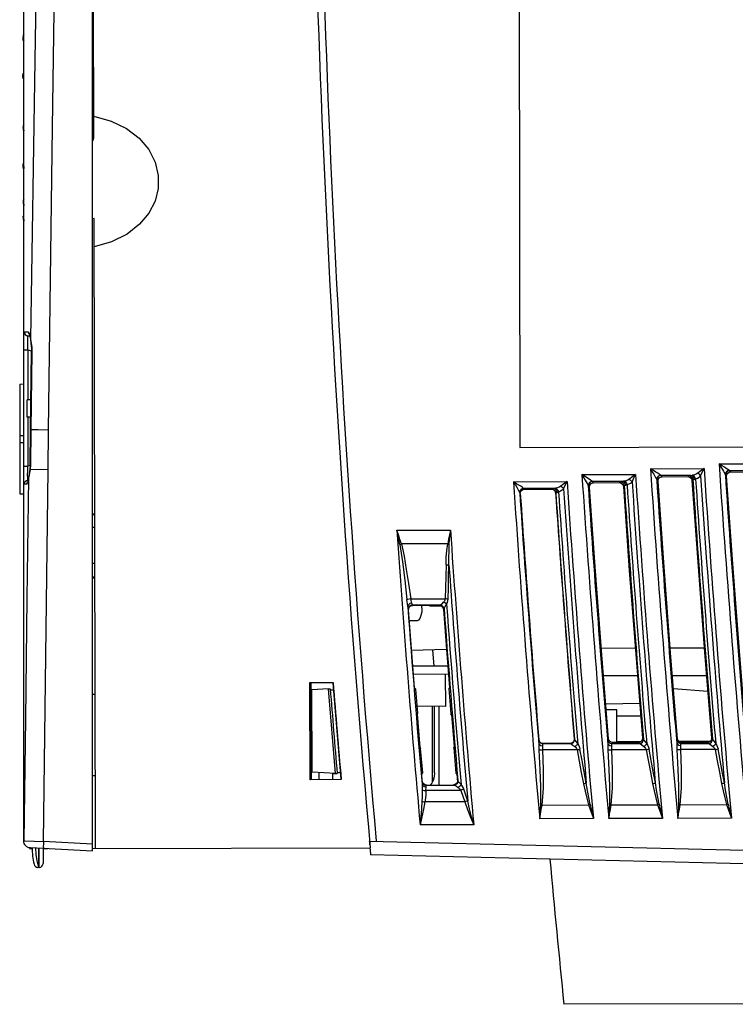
# Model space of a CAD drawing. Extents: x 0 to 420, y 0 to 297.
# Tile 21 of 27: x 253 to 279, y 125 to 161. Entities that reach past the tile are written whole.
import ezdxf

# ---------------------------------------------------------------- set-up
doc = ezdxf.new("R2010")
doc.units = 0
doc.header["$LTSCALE"] = 23.1
doc.layers.get('0').update_dxf_attribs({"linetype": 'CONTINUOUS'})

msp = doc.modelspace()

# ---------------------------------------------------------------- linework, layer by layer
at = {"color": 7, "linetype": 'CONTINUOUS'}
for p, q in [((255.393, 130.471), (255.393, 179.073)), ((255.44, 156.454), (255.396, 178.542)), ((270.864, 174.641), (270.923, 145.141)), ((252.893, 130.839), (252.893, 172.559)), ((252.86, 160.022), (252.859, 159.992)), ((252.866, 160.035), (252.865, 160.019)), ((252.865, 160.019), (252.866, 160.027)), ((252.868, 160.064), (252.866, 160.035)), ((252.867, 160.019), (252.866, 160.028)), ((252.871, 160.089), (252.868, 160.064)), ((252.878, 160.114), (252.871, 160.089)), ((252.893, 160.15), (252.873, 160.132)), ((252.868, 159.987), (252.859, 159.992)), ((252.862, 159.953), (252.863, 159.952)), ((252.863, 159.951), (252.893, 159.92)), ((252.865, 160.019), (252.865, 160.019)), ((253.287, 159.203), (253.135, 149.077)), ((252.893, 158.756), (252.873, 158.736)), ((252.893, 158.668), (252.882, 158.666)), ((252.869, 158.556), (252.893, 158.532)), ((252.893, 156.874), (252.872, 156.853)), ((252.872, 156.784), (252.865, 156.783)), ((252.865, 156.783), (252.866, 156.751)), ((252.866, 156.751), (252.868, 156.721)), ((252.872, 156.771), (252.872, 156.756)), ((252.872, 156.771), (252.872, 156.771)), ((252.872, 156.771), (252.873, 156.768)), ((252.872, 156.756), (252.875, 156.727)), ((252.873, 156.774), (252.873, 156.768)), ((252.877, 156.673), (252.893, 156.657)), ((252.893, 155.48), (252.872, 155.457)), ((252.883, 155.277), (252.893, 155.268)), ((252.893, 155.316), (252.889, 155.318)), ((252.888, 154.13), (252.871, 154.113)), ((252.893, 154.149), (252.872, 154.126)), ((252.873, 154.063), (252.876, 154.031)), ((252.877, 154.071), (252.877, 154.07)), ((252.877, 154.07), (252.878, 154.057)), ((252.878, 154.06), (252.878, 154.057)), ((252.884, 153.999), (252.887, 153.981)), ((252.893, 153.978), (252.885, 154.006)), ((252.887, 153.981), (252.893, 153.964)), ((252.889, 153.944), (252.893, 153.941)), ((252.893, 153.572), (252.872, 153.549)), ((252.872, 153.547), (252.872, 153.549)), ((252.893, 153.368), (252.892, 153.366)), ((255.446, 153.47), (255.393, 153.45)), ((255.493, 130.56), (255.446, 153.47)), ((253.056, 149.338), (253.07, 149.272)), ((253.115, 149.176), (253.044, 149.193)), ((253.07, 149.272), (253.113, 149.218)), ((253.112, 149.217), (253.135, 149.077)), ((253.113, 149.188), (253.124, 149.129)), ((253.124, 149.129), (253.134, 149.057)), ((253.135, 149.077), (253.134, 149.058)), ((253.134, 149.058), (253.134, 149.057)), ((253.134, 149.058), (253.15, 148.936)), ((253.135, 149.077), (253.159, 148.937)), ((253.15, 148.936), (253.171, 148.726)), ((252.893, 148.691), (253.04, 148.691)), ((253.04, 148.691), (253.04, 146.872)), ((253.04, 148.691), (253.172, 148.652)), ((253.137, 145.782), (253.173, 148.626)), ((253.186, 148.626), (253.151, 145.782)), ((253.171, 148.726), (253.173, 148.626)), ((253.186, 148.626), (253.173, 148.626)), ((252.743, 147.445), (252.893, 147.448)), ((252.743, 147.445), (252.743, 143.45)), ((253.151, 146.875), (253.01, 146.872)), ((253.011, 146.237), (253.01, 146.872)), ((253.143, 146.235), (253.011, 146.237)), ((253.04, 146.237), (253.04, 144.455)), ((253.121, 144.505), (253.137, 145.782)), ((253.151, 145.782), (253.135, 144.505)), ((253.414, 145.778), (253.137, 145.782)), ((253.792, 145.773), (253.414, 145.778)), ((253.774, 144.329), (253.792, 145.773)), ((252.743, 145.57), (252.893, 145.573)), ((252.743, 145.325), (252.893, 145.323)), ((270.923, 145.141), (284.423, 145.168)), ((252.893, 144.455), (253.04, 144.455)), ((253.121, 144.478), (253.04, 144.455)), ((253.102, 144.274), (253.075, 144.106)), ((253.112, 144.352), (253.102, 144.274)), ((253.123, 144.338), (253.105, 144.223)), ((253.113, 144.365), (253.112, 144.352)), ((253.123, 144.338), (253.112, 144.352)), ((253.121, 144.485), (253.113, 144.365)), ((253.121, 144.505), (253.121, 144.485)), ((253.135, 144.505), (253.121, 144.505)), ((253.129, 144.394), (253.123, 144.338)), ((253.774, 144.329), (253.123, 144.338)), ((253.134, 144.449), (253.129, 144.394)), ((253.135, 144.505), (253.134, 144.449)), ((253.606, 130.814), (253.774, 144.329)), ((275.669, 144.368), (277.616, 144.372)), ((278.163, 144.544), (280.11, 144.548)), ((279.626, 144.297), (278.542, 144.295)), ((278.586, 144.254), (278.542, 144.295)), ((252.986, 143.937), (253.04, 143.953)), ((253.033, 144.033), (253.032, 144.141)), ((253.04, 143.953), (253.053, 143.955)), ((253.052, 143.952), (253.04, 143.953)), ((253.065, 144.02), (253.047, 143.905)), ((253.065, 144.037), (253.058, 143.988)), ((253.083, 144.116), (253.065, 144.02)), ((253.075, 144.106), (253.065, 144.036)), ((253.065, 144.036), (253.065, 144.037)), ((253.065, 144.02), (253.065, 144.036)), ((253.105, 144.223), (253.083, 144.116)), ((273.178, 144.151), (275.125, 144.155)), ((275.899, 143.96), (275.944, 143.917)), ((277.132, 144.122), (276.048, 144.119)), ((276.093, 144.077), (276.048, 144.119)), ((276.093, 144.077), (277.028, 144.08)), ((277.057, 144.111), (277.028, 144.08)), ((277.028, 144.08), (277.1, 144.061)), ((277.129, 144.093), (277.057, 144.111)), ((277.192, 144.103), (277.132, 144.122)), ((277.178, 143.94), (277.207, 143.971)), ((277.386, 144.205), (277.331, 144.172)), ((278.393, 144.135), (278.437, 144.094)), ((278.586, 144.254), (279.523, 144.256)), ((253.008, 143.806), (252.905, 143.803)), ((253.042, 143.905), (253.039, 143.893)), ((270.69, 143.893), (272.637, 143.896)), ((272.153, 143.646), (271.069, 143.644)), ((271.087, 143.627), (271.069, 143.644)), ((271.087, 143.627), (272.072, 143.629)), ((272.078, 143.635), (272.072, 143.629)), ((273.408, 143.742), (273.454, 143.699)), ((274.641, 143.904), (273.557, 143.902)), ((273.603, 143.859), (273.557, 143.902)), ((273.603, 143.859), (274.536, 143.862)), ((274.566, 143.894), (274.536, 143.862)), ((274.686, 143.722), (274.716, 143.754)), ((252.743, 143.45), (252.893, 143.448)), ((270.938, 143.467), (270.919, 143.484)), ((272.227, 143.495), (272.222, 143.489)), ((255.393, 142.733), (255.468, 142.729)), ((255.468, 142.686), (255.393, 142.687)), ((255.469, 142.224), (255.393, 142.228)), ((266.449, 142.131), (268.397, 142.135)), ((268.301, 141.637), (266.616, 141.634)), ((255.472, 140.921), (255.393, 140.917)), ((255.393, 140.431), (255.473, 140.433)), ((255.471, 140.39), (255.393, 140.386)), ((266.957, 139.631), (268.205, 139.633)), ((266.97, 139.577), (266.957, 139.631)), ((266.856, 139.305), (266.847, 139.368)), ((266.876, 139.305), (266.868, 139.245)), ((266.915, 139.352), (266.964, 139.387)), ((267.018, 139.406), (266.958, 139.393)), ((266.964, 139.387), (267.025, 139.399)), ((266.996, 139.483), (266.97, 139.577)), ((267.004, 139.443), (266.996, 139.483)), ((268.018, 139.408), (267.018, 139.406)), ((267.025, 139.4), (267.018, 139.406)), ((267.025, 139.399), (267.633, 139.4)), ((267.361, 139.303), (267.361, 139.4)), ((267.634, 139.386), (267.633, 139.4)), ((267.634, 139.386), (267.998, 139.387)), ((268.018, 139.408), (267.998, 139.387)), ((268.147, 139.248), (268.166, 139.269)), ((266.875, 139.239), (266.868, 139.245)), ((268.147, 139.248), (268.258, 137.788)), ((267.189, 138.833), (266.906, 138.833)), ((273.879, 137.847), (275.114, 137.849)), ((276.385, 137.852), (277.622, 137.854)), ((268.258, 137.788), (266.988, 137.763)), ((267.802, 137.184), (267.756, 137.778)), ((268.258, 137.788), (268.305, 137.185)), ((268.305, 137.185), (267.033, 137.183)), ((268.305, 137.185), (268.367, 136.405)), ((268.329, 136.882), (267.055, 136.901)), ((268.226, 135.723), (268.224, 136.883)), ((273.959, 136.847), (275.194, 136.849)), ((276.466, 136.852), (277.703, 136.854)), ((263.29, 136.59), (264.136, 136.592)), ((263.297, 133.06), (263.29, 136.59)), ((264.125, 136.579), (263.302, 136.577)), ((263.309, 133.073), (263.302, 136.577)), ((263.33, 136.577), (263.337, 133.073)), ((267.094, 136.398), (267.14, 136.348)), ((268.342, 136.371), (268.367, 136.405)), ((255.393, 136.173), (255.481, 136.169)), ((263.965, 136.367), (263.366, 136.322)), ((263.372, 133.34), (263.366, 136.322)), ((263.965, 136.367), (264.029, 136.368)), ((264.218, 133.284), (263.965, 136.367)), ((264.032, 136.328), (264.145, 136.33)), ((267.211, 135.469), (267.14, 136.348)), ((268.342, 136.371), (268.416, 135.45)), ((277.751, 136.263), (276.505, 136.369)), ((263.332, 135.768), (263.367, 135.768)), ((268.226, 135.723), (267.189, 135.739)), ((267.748, 132.979), (267.742, 135.73)), ((267.821, 133.304), (267.816, 135.729)), ((267.994, 132.868), (267.988, 135.726)), ((275.276, 135.835), (274.043, 135.811)), ((263.368, 135.455), (263.333, 135.455)), ((267.196, 135.441), (267.211, 135.469)), ((267.296, 134.227), (267.196, 135.441)), ((268.436, 135.422), (268.416, 135.45)), ((268.436, 135.422), (268.533, 134.251)), ((274.442, 135.598), (274.061, 135.597)), ((274.445, 134.407), (274.442, 135.598)), ((275.314, 135.375), (274.443, 135.373)), ((263.369, 134.705), (263.334, 134.705)), ((263.335, 134.393), (263.37, 134.393)), ((268.518, 134.223), (268.533, 134.251)), ((271.614, 134.513), (271.607, 134.506)), ((271.638, 134.443), (271.614, 134.513)), ((271.686, 134.387), (271.757, 134.369)), ((271.763, 134.376), (271.757, 134.369)), ((271.757, 134.369), (272.758, 134.371)), ((272.75, 134.378), (271.763, 134.376)), ((272.75, 134.378), (272.758, 134.371)), ((272.899, 134.54), (272.906, 134.534)), ((274.146, 134.544), (274.116, 134.511)), ((274.17, 134.474), (274.146, 134.544)), ((274.194, 134.392), (274.265, 134.374)), ((274.265, 134.374), (274.296, 134.407)), ((274.265, 134.374), (275.266, 134.376)), ((275.23, 134.408), (274.296, 134.407)), ((274.445, 134.448), (275.33, 134.449)), ((275.23, 134.408), (275.266, 134.376)), ((275.414, 134.539), (275.379, 134.571)), ((276.654, 134.548), (276.624, 134.516)), ((276.678, 134.479), (276.654, 134.548)), ((276.703, 134.397), (276.774, 134.379)), ((277.841, 134.454), (276.707, 134.452)), ((276.774, 134.379), (276.803, 134.411)), ((276.774, 134.379), (277.775, 134.381)), ((277.74, 134.413), (276.803, 134.411)), ((277.74, 134.413), (277.775, 134.381)), ((277.923, 134.544), (277.889, 134.575)), ((263.335, 134.198), (263.37, 134.198)), ((264.315, 134.243), (264.414, 133.075)), ((267.296, 134.227), (267.316, 134.199)), ((267.391, 133.312), (267.316, 134.199)), ((268.518, 134.223), (268.597, 133.293)), ((273.002, 134.146), (271.753, 134.144)), ((273.002, 134.146), (273.155, 133.323)), ((275.51, 134.151), (274.261, 134.149)), ((275.51, 134.151), (275.664, 133.328)), ((278.019, 134.156), (276.77, 134.154)), ((255.487, 133.201), (255.393, 133.195)), ((264.218, 133.284), (263.372, 133.34)), ((263.627, 133.074), (263.627, 133.323)), ((264.127, 133.075), (264.127, 133.29)), ((264.127, 133.286), (264.283, 133.283)), ((264.279, 133.321), (264.393, 133.319)), ((267.353, 133.264), (267.391, 133.312)), ((267.376, 133.004), (267.353, 133.264)), ((268.627, 133.261), (268.597, 133.293)), ((268.627, 133.261), (268.652, 132.969)), ((273.155, 133.323), (273.231, 132.913)), ((275.664, 133.328), (275.741, 132.918)), ((263.309, 133.073), (263.297, 133.06)), ((264.428, 133.063), (263.297, 133.06)), ((263.309, 133.073), (264.414, 133.075)), ((264.414, 133.075), (264.428, 133.063)), ((267.365, 132.949), (267.366, 132.898)), ((267.376, 133.004), (267.369, 132.996)), ((267.369, 132.996), (267.393, 132.927)), ((267.4, 132.934), (267.376, 133.004)), ((267.393, 132.927), (267.447, 132.877)), ((267.454, 132.885), (267.4, 132.934)), ((267.447, 132.877), (267.518, 132.859)), ((267.525, 132.867), (267.454, 132.885)), ((267.525, 132.867), (267.518, 132.859)), ((267.518, 132.859), (268.523, 132.861)), ((267.525, 132.867), (268.512, 132.87)), ((267.724, 132.931), (267.664, 132.867)), ((268.573, 132.883), (268.512, 132.87)), ((268.519, 132.863), (268.512, 132.87)), ((268.579, 132.876), (268.519, 132.863)), ((268.582, 132.875), (268.523, 132.861)), ((268.523, 132.861), (268.565, 132.848)), ((268.622, 132.918), (268.573, 132.883)), ((268.653, 132.971), (268.622, 132.918)), ((268.661, 133.032), (268.653, 132.971)), ((268.668, 133.026), (268.661, 133.032)), ((268.777, 132.672), (267.504, 132.669)), ((268.777, 132.672), (268.916, 132.256)), ((269.027, 132.285), (268.883, 132.717)), ((268.916, 132.256), (267.471, 132.254)), ((271.729, 132.14), (273.416, 132.144)), ((274.238, 132.145), (275.925, 132.149)), ((276.748, 132.15), (278.434, 132.154)), ((269.246, 131.418), (267.296, 131.414)), ((273.593, 131.647), (271.643, 131.643)), ((276.103, 131.652), (274.152, 131.648)), ((278.612, 131.657), (276.662, 131.653)), ((252.893, 130.839), (252.896, 130.842)), ((252.893, 130.839), (252.893, 130.839)), ((252.893, 130.839), (252.893, 130.839)), ((255.393, 130.72), (253.606, 130.814)), ((265.45, 130.831), (282.953, 130.408)), ((253.093, 130.555), (253.092, 130.589)), ((253.093, 130.555), (253.194, 130.555)), ((253.13, 130.589), (255.393, 130.471)), ((253.443, 129.872), (253.443, 130.573)), ((253.45, 129.873), (253.45, 130.573)), ((253.59, 130.556), (253.761, 130.556)), ((253.593, 130.568), (253.593, 130.018)), ((255.393, 130.559), (265.485, 130.58)), ((282.704, 129.914), (265.496, 130.33)), ((253.443, 129.873), (253.401, 129.873)), ((253.443, 129.873), (253.45, 129.873)), ((282.714, 124.914), (272.523, 124.894))]:
    msp.add_line(p, q, dxfattribs=at)
for points in [[(253.623, 178.745), (253.45, 169.092), (253.287, 159.203)], [(253.792, 145.773), (253.937, 156.77), (254.09, 167.767), (254.252, 178.763)], [(252.864, 160.084), (252.861, 160.053), (252.86, 160.022)], [(252.873, 160.132), (252.871, 160.126), (252.867, 160.109), (252.864, 160.084)], [(252.873, 160.061), (252.873, 160.066), (252.872, 160.07), (252.872, 160.073), (252.871, 160.073), (252.871, 160.072), (252.87, 160.07), (252.869, 160.066), (252.868, 160.06), (252.867, 160.054), (252.867, 160.047), (252.867, 160.04), (252.866, 160.033), (252.866, 160.028)], [(252.873, 160.061), (252.873, 160.049), (252.872, 160.037), (252.87, 160.024), (252.869, 160.018), (252.867, 160.015), (252.867, 160.019)], [(252.893, 160.092), (252.881, 160.08), (252.873, 160.061)], [(252.893, 160.143), (252.89, 160.14), (252.878, 160.114)], [(252.859, 159.992), (252.86, 159.968), (252.862, 159.953)], [(252.865, 160.019), (252.865, 160.017), (252.866, 160.001)], [(252.866, 160.001), (252.868, 159.982), (252.873, 159.963), (252.88, 159.944), (252.891, 159.925), (252.893, 159.922)], [(252.862, 158.626), (252.862, 158.658), (252.864, 158.688), (252.867, 158.713), (252.87, 158.73), (252.873, 158.736)], [(252.869, 158.556), (252.867, 158.559), (252.864, 158.573), (252.862, 158.597), (252.862, 158.626)], [(252.882, 158.666), (252.881, 158.636), (252.88, 158.607), (252.877, 158.582), (252.874, 158.564), (252.871, 158.556), (252.869, 158.556)], [(252.873, 158.736), (252.874, 158.737), (252.877, 158.731), (252.88, 158.716), (252.881, 158.693), (252.882, 158.666)], [(255.439, 157.187), (256.062, 157.007), (256.621, 156.736), (257.086, 156.383), (257.433, 155.971), (257.667, 155.511), (257.779, 155.033), (257.774, 154.551), (257.661, 154.094), (257.438, 153.656), (257.102, 153.253), (256.644, 152.897), (256.082, 152.619), (255.449, 152.432)], [(252.868, 156.835), (252.866, 156.812), (252.865, 156.783)], [(252.872, 156.853), (252.871, 156.85), (252.868, 156.835)], [(252.873, 156.801), (252.872, 156.78), (252.872, 156.772)], [(252.893, 156.866), (252.883, 156.846), (252.876, 156.823), (252.873, 156.801)], [(252.868, 156.721), (252.871, 156.696), (252.874, 156.679), (252.877, 156.673)], [(252.879, 156.755), (252.879, 156.761), (252.879, 156.768), (252.879, 156.775), (252.878, 156.78), (252.877, 156.785), (252.877, 156.788), (252.876, 156.79), (252.875, 156.79), (252.874, 156.788), (252.874, 156.785), (252.873, 156.78), (252.873, 156.774)], [(252.879, 156.755), (252.879, 156.744), (252.878, 156.736), (252.877, 156.733), (252.875, 156.736), (252.874, 156.744), (252.873, 156.754), (252.873, 156.768)], [(252.875, 156.727), (252.88, 156.7), (252.89, 156.672), (252.893, 156.668)], [(252.893, 156.746), (252.888, 156.748), (252.879, 156.755)], [(255.393, 156.284), (255.395, 156.287), (255.413, 156.32), (255.427, 156.358), (255.437, 156.403), (255.44, 156.454)], [(252.868, 155.416), (252.869, 155.439), (252.87, 155.454), (252.872, 155.457)], [(252.883, 155.277), (252.881, 155.282), (252.877, 155.298), (252.874, 155.324), (252.871, 155.354), (252.869, 155.386), (252.868, 155.416)], [(252.872, 155.457), (252.873, 155.457), (252.877, 155.45), (252.88, 155.432), (252.884, 155.405), (252.886, 155.375), (252.888, 155.345), (252.889, 155.318)], [(252.889, 155.318), (252.888, 155.296), (252.887, 155.281), (252.884, 155.276), (252.883, 155.277)], [(252.872, 154.126), (252.871, 154.125), (252.871, 154.113)], [(252.871, 154.113), (252.871, 154.091), (252.873, 154.063)], [(252.876, 154.031), (252.88, 153.999), (252.883, 153.972), (252.887, 153.953), (252.889, 153.944)], [(252.893, 154.14), (252.885, 154.121), (252.879, 154.094), (252.877, 154.073), (252.877, 154.071)], [(252.877, 154.07), (252.877, 154.062), (252.879, 154.041), (252.881, 154.018), (252.884, 153.999)], [(252.885, 154.006), (252.885, 154.01), (252.885, 154.016), (252.884, 154.022), (252.884, 154.029), (252.883, 154.036), (252.882, 154.043), (252.881, 154.05), (252.88, 154.055), (252.88, 154.059), (252.879, 154.061), (252.879, 154.061), (252.878, 154.06)], [(252.882, 154.011), (252.881, 154.022), (252.879, 154.036), (252.879, 154.047), (252.878, 154.057)], [(252.885, 154.006), (252.885, 154.002), (252.884, 154.003), (252.882, 154.011)], [(252.872, 153.549), (252.873, 153.548), (252.874, 153.538), (252.877, 153.518), (252.881, 153.491), (252.884, 153.458), (252.888, 153.426), (252.89, 153.399), (252.892, 153.379), (252.893, 153.368)], [(252.892, 153.366), (252.892, 153.366), (252.89, 153.374), (252.888, 153.392), (252.884, 153.419), (252.881, 153.45), (252.877, 153.483), (252.874, 153.512), (252.873, 153.534), (252.872, 153.547)], [(252.893, 144.455), (252.893, 148.791), (252.893, 148.891), (252.893, 148.985), (252.894, 149.073), (252.895, 149.151), (252.896, 149.217), (252.899, 149.271), (252.901, 149.31), (252.905, 149.334), (252.909, 149.342)], [(252.909, 149.342), (252.919, 149.289), (252.947, 149.243), (252.99, 149.209), (253.044, 149.193)], [(252.909, 149.342), (252.941, 149.342), (252.99, 149.341), (253.056, 149.338)], [(253.056, 149.338), (253.085, 149.306), (253.112, 149.217)], [(253.04, 148.691), (253.037, 148.779), (253.035, 148.864), (253.033, 148.943), (253.033, 149.015), (253.033, 149.076), (253.034, 149.126), (253.036, 149.162), (253.04, 149.185), (253.044, 149.193)], [(253.044, 149.193), (253.073, 149.193), (253.112, 149.192)], [(253.097, 149.241), (253.097, 149.242), (253.103, 149.226), (253.113, 149.188)], [(253.159, 148.937), (253.179, 148.787), (253.187, 148.626)], [(252.905, 143.803), (252.9, 143.828), (252.896, 143.904), (252.894, 144.043), (252.893, 144.23), (252.893, 144.455)], [(253.032, 144.141), (253.035, 144.284), (253.04, 144.455)], [(276.046, 144.123), (276.027, 144.14), (275.98, 144.172), (275.931, 144.204), (275.868, 144.245), (275.782, 144.298), (275.669, 144.368)], [(275.669, 144.368), (275.736, 144.254), (275.787, 144.167), (275.825, 144.101), (275.855, 144.048), (275.884, 143.994), (275.896, 143.965)], [(277.616, 144.372), (277.531, 144.311), (277.454, 144.255), (277.386, 144.205)], [(277.492, 144.112), (277.529, 144.19), (277.571, 144.278), (277.616, 144.372)], [(278.539, 144.298), (278.52, 144.315), (278.474, 144.347), (278.425, 144.38), (278.361, 144.42), (278.276, 144.473), (278.163, 144.544)], [(278.163, 144.544), (278.23, 144.43), (278.281, 144.343), (278.319, 144.277), (278.349, 144.224), (278.378, 144.17), (278.39, 144.14)], [(278.539, 144.298), (278.482, 144.286), (278.433, 144.254), (278.399, 144.201), (278.39, 144.14)], [(278.542, 144.295), (278.483, 144.282), (278.433, 144.247), (278.401, 144.195), (278.393, 144.135)], [(278.542, 144.295), (278.541, 144.295), (278.54, 144.297), (278.539, 144.298)], [(253.065, 144.02), (253.007, 139.663), (252.951, 135.271), (252.896, 130.842)], [(252.905, 143.803), (252.914, 143.857), (252.942, 143.903), (252.986, 143.937)], [(253.008, 143.806), (253.024, 143.872), (253.069, 143.925)], [(253.04, 143.953), (253.035, 143.973), (253.033, 144.033)], [(253.058, 143.988), (253.05, 143.94), (253.042, 143.905)], [(273.555, 143.905), (273.535, 143.923), (273.489, 143.955), (273.44, 143.987), (273.377, 144.028), (273.291, 144.081), (273.178, 144.151)], [(273.178, 144.151), (273.245, 144.037), (273.296, 143.95), (273.334, 143.884), (273.364, 143.831), (273.393, 143.777), (273.405, 143.747)], [(274.711, 143.913), (274.685, 143.909), (274.662, 143.906), (274.641, 143.904)], [(274.895, 143.988), (274.84, 143.954), (274.778, 143.93), (274.711, 143.913)], [(274.711, 143.913), (274.757, 143.888), (274.796, 143.837), (274.817, 143.776)], [(275.125, 144.155), (275.04, 144.095), (274.963, 144.038), (274.895, 143.988)], [(274.895, 143.988), (274.935, 143.964), (274.972, 143.931), (275.001, 143.894)], [(275.001, 143.894), (275.038, 143.973), (275.08, 144.061), (275.125, 144.155)], [(276.046, 144.123), (275.989, 144.111), (275.94, 144.078), (275.906, 144.026), (275.896, 143.965)], [(275.899, 143.96), (275.898, 143.961), (275.897, 143.962), (275.896, 143.965)], [(276.048, 144.119), (275.989, 144.107), (275.939, 144.072), (275.907, 144.019), (275.899, 143.96)], [(275.944, 143.917), (275.952, 143.978), (275.984, 144.03), (276.033, 144.065), (276.093, 144.077)], [(276.654, 134.548), (276.399, 137.67), (276.162, 140.793), (275.944, 143.917)], [(276.048, 144.119), (276.047, 144.12), (276.046, 144.121), (276.046, 144.123)], [(277.057, 144.111), (277.068, 144.115), (277.093, 144.118), (277.132, 144.122)], [(277.1, 144.061), (277.154, 144.011), (277.178, 143.94)], [(277.207, 143.971), (277.184, 144.041), (277.129, 144.093)], [(277.132, 144.122), (277.153, 144.123), (277.176, 144.126), (277.202, 144.13)], [(277.178, 143.94), (277.397, 140.817), (277.634, 137.695), (277.889, 134.575)], [(277.259, 143.98), (277.24, 144.049), (277.192, 144.103)], [(277.331, 144.172), (277.269, 144.147), (277.202, 144.13)], [(277.308, 143.993), (277.286, 144.054), (277.248, 144.104), (277.202, 144.13)], [(277.207, 143.971), (277.214, 143.974), (277.232, 143.978), (277.259, 143.98)], [(277.259, 143.98), (277.274, 143.982), (277.29, 143.987), (277.308, 143.993)], [(277.308, 143.993), (277.378, 144.021), (277.44, 144.06), (277.492, 144.112)], [(277.492, 144.112), (277.463, 144.148), (277.426, 144.181), (277.386, 144.205)], [(278.393, 144.135), (278.392, 144.136), (278.391, 144.138), (278.39, 144.14)], [(278.437, 144.094), (278.445, 144.155), (278.477, 144.206), (278.526, 144.241), (278.586, 144.254)], [(279.161, 134.552), (278.901, 137.731), (278.659, 140.912), (278.437, 144.094)], [(253.047, 143.905), (253.027, 143.831), (253.008, 143.806)], [(270.69, 143.893), (270.757, 143.779), (270.808, 143.692), (270.846, 143.625), (270.876, 143.572), (270.905, 143.518), (270.917, 143.489)], [(271.066, 143.647), (271.047, 143.664), (271.001, 143.696), (270.952, 143.728), (270.888, 143.769), (270.803, 143.822), (270.69, 143.893)], [(271.066, 143.647), (271.009, 143.635), (270.96, 143.603), (270.926, 143.55), (270.917, 143.489)], [(271.069, 143.644), (271.01, 143.631), (270.96, 143.596), (270.928, 143.543), (270.919, 143.484)], [(270.938, 143.467), (270.946, 143.528), (270.977, 143.579), (271.027, 143.614), (271.087, 143.627)], [(271.069, 143.644), (271.068, 143.644), (271.067, 143.645), (271.066, 143.647)], [(272.072, 143.629), (272.144, 143.61), (272.198, 143.56), (272.222, 143.489)], [(272.153, 143.646), (272.114, 143.642), (272.088, 143.639), (272.078, 143.635)], [(272.078, 143.635), (272.149, 143.617), (272.204, 143.565), (272.227, 143.495)], [(272.222, 143.655), (272.197, 143.65), (272.174, 143.647), (272.153, 143.646)], [(272.153, 143.646), (272.211, 143.625), (272.259, 143.572), (272.28, 143.504)], [(272.407, 143.729), (272.352, 143.696), (272.29, 143.671), (272.222, 143.655)], [(272.222, 143.655), (272.269, 143.629), (272.308, 143.579), (272.328, 143.517)], [(272.513, 143.636), (272.461, 143.585), (272.399, 143.545), (272.328, 143.517)], [(272.637, 143.896), (272.552, 143.836), (272.475, 143.779), (272.407, 143.729)], [(272.407, 143.729), (272.447, 143.705), (272.484, 143.672), (272.513, 143.636)], [(272.513, 143.636), (272.549, 143.715), (272.591, 143.802), (272.637, 143.896)], [(273.555, 143.905), (273.498, 143.894), (273.449, 143.861), (273.415, 143.809), (273.405, 143.747)], [(273.408, 143.742), (273.407, 143.743), (273.406, 143.745), (273.405, 143.747)], [(273.557, 143.902), (273.498, 143.89), (273.448, 143.855), (273.416, 143.802), (273.408, 143.742)], [(273.454, 143.699), (273.462, 143.76), (273.494, 143.812), (273.543, 143.847), (273.603, 143.859)], [(274.146, 134.544), (273.898, 137.595), (273.667, 140.646), (273.454, 143.699)], [(273.557, 143.902), (273.556, 143.903), (273.555, 143.904), (273.555, 143.905)], [(274.536, 143.862), (274.608, 143.843), (274.662, 143.793), (274.686, 143.722)], [(274.641, 143.904), (274.602, 143.901), (274.577, 143.897), (274.566, 143.894)], [(274.566, 143.894), (274.638, 143.875), (274.693, 143.824), (274.716, 143.754)], [(274.641, 143.904), (274.7, 143.884), (274.747, 143.831), (274.768, 143.763)], [(274.686, 143.722), (274.9, 140.67), (275.131, 137.62), (275.379, 134.571)], [(274.716, 143.754), (274.723, 143.757), (274.741, 143.761), (274.768, 143.763)], [(274.817, 143.776), (274.798, 143.769), (274.782, 143.765), (274.768, 143.763)], [(275.001, 143.894), (274.949, 143.843), (274.887, 143.803), (274.817, 143.776)], [(270.919, 143.484), (270.919, 143.485), (270.918, 143.486), (270.917, 143.489)], [(272.227, 143.495), (272.235, 143.499), (272.253, 143.502), (272.28, 143.504)], [(272.328, 143.517), (272.31, 143.511), (272.294, 143.506), (272.28, 143.504)], [(266.616, 141.634), (266.562, 141.798), (266.506, 141.964), (266.449, 142.131)], [(266.56, 141.615), (266.524, 141.785), (266.487, 141.957), (266.449, 142.131)], [(268.397, 142.135), (268.364, 141.968), (268.331, 141.802), (268.301, 141.637)], [(268.357, 141.626), (268.369, 141.793), (268.383, 141.963), (268.397, 142.135)], [(266.56, 141.615), (266.578, 141.621), (266.597, 141.628), (266.616, 141.634)], [(266.56, 141.615), (266.658, 140.976), (266.74, 140.319), (266.817, 139.606)], [(266.616, 141.634), (266.713, 141.182), (266.795, 140.702), (266.874, 140.188), (266.957, 139.631)], [(268.239, 140.868), (268.249, 141.135), (268.269, 141.392), (268.301, 141.637)], [(268.357, 141.626), (268.339, 141.63), (268.32, 141.634), (268.301, 141.637)], [(268.345, 140.86), (268.345, 141.123), (268.348, 141.376), (268.357, 141.626)], [(268.239, 140.868), (268.227, 140.457), (268.216, 140.045), (268.205, 139.633)], [(268.345, 140.86), (268.314, 140.863), (268.277, 140.866), (268.239, 140.868)], [(268.311, 139.626), (268.322, 140.037), (268.333, 140.449), (268.345, 140.86)], [(266.957, 139.631), (266.899, 139.623), (266.849, 139.614), (266.817, 139.606)], [(268.205, 139.633), (268.198, 139.592), (268.179, 139.552), (268.15, 139.517)], [(268.311, 139.626), (268.28, 139.629), (268.244, 139.632), (268.205, 139.633)], [(268.256, 139.44), (268.286, 139.5), (268.304, 139.563), (268.311, 139.626)], [(266.847, 139.368), (266.838, 139.449), (266.828, 139.526), (266.817, 139.606)], [(266.996, 139.483), (266.924, 139.463), (266.868, 139.419), (266.847, 139.368)], [(266.868, 139.245), (266.863, 139.262), (266.856, 139.305)], [(266.875, 139.239), (266.884, 139.3), (266.915, 139.352)], [(266.958, 139.393), (266.908, 139.358), (266.876, 139.305)], [(267.018, 139.406), (267.012, 139.417), (267.004, 139.443)], [(267.361, 139.303), (267.353, 139.162), (267.327, 139.032), (267.289, 138.927), (267.241, 138.858), (267.189, 138.833)], [(267.998, 139.387), (268.069, 139.368), (268.123, 139.318), (268.147, 139.248)], [(268.018, 139.408), (268.052, 139.424), (268.096, 139.46), (268.15, 139.517)], [(268.166, 139.269), (268.143, 139.339), (268.089, 139.39), (268.018, 139.408)], [(268.256, 139.44), (268.227, 139.47), (268.19, 139.496), (268.15, 139.517)], [(268.166, 139.269), (268.179, 139.306), (268.208, 139.361), (268.256, 139.44)], [(267.094, 136.398), (267.02, 137.345), (266.947, 138.292), (266.875, 139.239)], [(264.125, 136.579), (264.219, 135.411), (264.315, 134.243)], [(271.607, 134.506), (271.604, 134.489), (271.604, 134.447), (271.606, 134.383)], [(271.606, 134.383), (271.631, 134.337), (271.686, 134.304), (271.755, 134.292)], [(271.606, 134.383), (271.608, 134.31), (271.609, 134.232), (271.613, 134.147)], [(271.607, 134.506), (271.631, 134.437), (271.686, 134.387)], [(271.763, 134.376), (271.692, 134.394), (271.638, 134.443)], [(271.753, 134.144), (271.752, 134.197), (271.754, 134.247), (271.755, 134.292)], [(271.755, 134.292), (271.753, 134.332), (271.754, 134.358), (271.757, 134.369)], [(272.899, 134.54), (272.891, 134.479), (272.86, 134.426), (272.81, 134.391), (272.75, 134.378)], [(272.758, 134.371), (272.817, 134.384), (272.867, 134.42), (272.898, 134.473), (272.906, 134.534)], [(272.758, 134.371), (272.798, 134.356), (272.85, 134.321), (272.918, 134.263)], [(272.906, 134.534), (272.925, 134.492), (272.963, 134.436), (273.023, 134.357)], [(272.918, 134.263), (272.959, 134.289), (272.995, 134.322), (273.023, 134.357)], [(272.918, 134.263), (272.955, 134.228), (272.983, 134.189), (273.002, 134.146)], [(273.023, 134.357), (273.062, 134.298), (273.09, 134.235), (273.107, 134.17)], [(274.116, 134.511), (274.113, 134.494), (274.112, 134.452), (274.114, 134.388)], [(274.114, 134.388), (274.139, 134.342), (274.195, 134.309), (274.264, 134.297)], [(274.114, 134.388), (274.116, 134.315), (274.118, 134.237), (274.121, 134.152)], [(274.116, 134.511), (274.14, 134.442), (274.194, 134.392)], [(274.296, 134.407), (274.224, 134.425), (274.17, 134.474)], [(274.261, 134.149), (274.26, 134.202), (274.262, 134.252), (274.264, 134.297)], [(274.264, 134.297), (274.262, 134.337), (274.262, 134.363), (274.265, 134.374)], [(275.379, 134.571), (275.372, 134.509), (275.341, 134.457), (275.291, 134.421), (275.23, 134.408)], [(275.266, 134.376), (275.326, 134.389), (275.375, 134.425), (275.407, 134.478), (275.414, 134.539)], [(275.266, 134.376), (275.307, 134.361), (275.359, 134.326), (275.426, 134.268)], [(275.414, 134.539), (275.433, 134.497), (275.472, 134.441), (275.532, 134.362)], [(275.426, 134.268), (275.467, 134.294), (275.504, 134.327), (275.532, 134.362)], [(275.426, 134.268), (275.463, 134.233), (275.492, 134.194), (275.51, 134.151)], [(275.532, 134.362), (275.57, 134.303), (275.599, 134.24), (275.616, 134.175)], [(276.624, 134.516), (276.621, 134.499), (276.621, 134.457), (276.623, 134.393)], [(276.623, 134.393), (276.648, 134.347), (276.703, 134.314), (276.772, 134.302)], [(276.623, 134.393), (276.625, 134.32), (276.627, 134.242), (276.63, 134.157)], [(276.624, 134.516), (276.648, 134.447), (276.703, 134.397)], [(276.803, 134.411), (276.732, 134.429), (276.678, 134.479)], [(276.77, 134.154), (276.769, 134.207), (276.771, 134.257), (276.772, 134.302)], [(276.772, 134.302), (276.77, 134.342), (276.771, 134.368), (276.774, 134.379)], [(277.889, 134.575), (277.881, 134.513), (277.85, 134.461), (277.801, 134.425), (277.74, 134.413)], [(277.775, 134.381), (277.834, 134.394), (277.884, 134.43), (277.915, 134.483), (277.923, 134.544)], [(277.775, 134.381), (277.815, 134.366), (277.867, 134.331), (277.935, 134.273)], [(277.923, 134.544), (277.942, 134.502), (277.98, 134.446), (278.04, 134.367)], [(277.935, 134.273), (277.976, 134.299), (278.012, 134.332), (278.04, 134.367)], [(277.935, 134.273), (277.972, 134.238), (278, 134.199), (278.019, 134.156)], [(278.04, 134.367), (278.079, 134.308), (278.107, 134.245), (278.125, 134.18)], [(271.613, 134.147), (271.645, 134.144), (271.695, 134.143), (271.753, 134.144)], [(271.613, 134.147), (271.649, 133.422), (271.669, 132.818), (271.673, 132.15)], [(271.729, 132.14), (271.776, 132.758), (271.776, 133.427), (271.753, 134.144)], [(273.002, 134.146), (273.04, 134.154), (273.077, 134.162), (273.107, 134.17)], [(273.337, 132.937), (273.26, 133.348), (273.184, 133.759), (273.107, 134.17)], [(274.121, 134.152), (274.154, 134.149), (274.204, 134.148), (274.261, 134.149)], [(274.121, 134.152), (274.158, 133.427), (274.178, 132.823), (274.182, 132.155)], [(274.238, 132.145), (274.286, 132.763), (274.285, 133.432), (274.261, 134.149)], [(275.51, 134.151), (275.549, 134.159), (275.585, 134.167), (275.616, 134.175)], [(275.846, 132.942), (275.769, 133.353), (275.692, 133.764), (275.616, 134.175)], [(276.63, 134.157), (276.663, 134.154), (276.712, 134.153), (276.77, 134.154)], [(276.63, 134.157), (276.667, 133.432), (276.688, 132.828), (276.692, 132.16)], [(276.748, 132.15), (276.795, 132.768), (276.794, 133.437), (276.77, 134.154)], [(278.019, 134.156), (278.058, 134.164), (278.094, 134.172), (278.125, 134.18)], [(278.019, 134.156), (278.096, 133.745), (278.173, 133.333), (278.25, 132.923)], [(278.355, 132.947), (278.278, 133.358), (278.201, 133.769), (278.125, 134.18)], [(267.821, 133.304), (267.81, 133.166), (267.776, 133.037), (267.724, 132.931)], [(267.369, 132.996), (267.366, 132.983), (267.365, 132.949)], [(267.366, 132.898), (267.391, 132.848), (267.447, 132.811), (267.516, 132.798)], [(267.366, 132.898), (267.367, 132.837), (267.367, 132.769), (267.367, 132.693)], [(267.516, 132.798), (267.515, 132.83), (267.515, 132.85), (267.518, 132.859)], [(268.523, 132.861), (268.522, 132.862), (268.52, 132.862), (268.519, 132.863)], [(268.565, 132.848), (268.616, 132.819), (268.678, 132.775)], [(268.668, 133.026), (268.661, 132.965), (268.629, 132.912), (268.579, 132.876)], [(268.671, 133.024), (268.662, 132.964), (268.631, 132.912), (268.582, 132.875)], [(268.671, 133.024), (268.67, 133.024), (268.669, 133.025), (268.668, 133.026)], [(268.783, 132.881), (268.732, 132.941), (268.695, 132.987), (268.671, 133.024)], [(268.783, 132.881), (268.756, 132.841), (268.719, 132.804), (268.678, 132.775)], [(268.883, 132.717), (268.858, 132.776), (268.824, 132.831), (268.783, 132.881)], [(273.231, 132.913), (273.27, 132.921), (273.306, 132.929), (273.337, 132.937)], [(273.231, 132.913), (273.29, 132.646), (273.35, 132.392), (273.416, 132.144)], [(273.472, 132.164), (273.423, 132.416), (273.379, 132.671), (273.337, 132.937)], [(275.741, 132.918), (275.779, 132.926), (275.816, 132.934), (275.846, 132.942)], [(275.741, 132.918), (275.8, 132.651), (275.859, 132.397), (275.925, 132.149)], [(275.981, 132.169), (275.932, 132.421), (275.888, 132.676), (275.846, 132.942)], [(278.25, 132.923), (278.288, 132.931), (278.325, 132.939), (278.355, 132.947)], [(278.25, 132.923), (278.309, 132.656), (278.369, 132.402), (278.434, 132.154)], [(278.49, 132.174), (278.442, 132.426), (278.398, 132.681), (278.355, 132.947)], [(267.367, 132.693), (267.369, 132.553), (267.368, 132.415), (267.363, 132.28)], [(267.367, 132.693), (267.4, 132.682), (267.449, 132.673), (267.504, 132.669)], [(267.504, 132.669), (267.498, 132.527), (267.488, 132.388), (267.471, 132.254)], [(267.504, 132.669), (267.509, 132.718), (267.514, 132.762), (267.516, 132.798)], [(268.678, 132.775), (268.717, 132.745), (268.751, 132.71), (268.777, 132.672)], [(268.883, 132.717), (268.852, 132.701), (268.816, 132.686), (268.777, 132.672)], [(267.363, 132.28), (267.346, 132.003), (267.322, 131.714), (267.296, 131.414)], [(267.471, 132.254), (267.422, 131.989), (267.363, 131.707), (267.296, 131.414)], [(267.363, 132.28), (267.395, 132.27), (267.432, 132.261), (267.471, 132.254)], [(269.027, 132.285), (268.995, 132.275), (268.957, 132.265), (268.916, 132.256)], [(268.916, 132.256), (269.023, 131.98), (269.133, 131.7), (269.246, 131.418)], [(269.246, 131.418), (269.167, 131.712), (269.094, 132.001), (269.027, 132.285)], [(271.673, 132.15), (271.663, 131.983), (271.653, 131.814), (271.643, 131.643)], [(271.643, 131.643), (271.672, 131.81), (271.701, 131.976), (271.729, 132.14)], [(271.673, 132.15), (271.691, 132.147), (271.71, 132.143), (271.729, 132.14)], [(273.416, 132.144), (273.435, 132.15), (273.454, 132.157), (273.472, 132.164)], [(273.416, 132.144), (273.473, 131.98), (273.533, 131.814), (273.593, 131.647)], [(273.472, 132.164), (273.511, 131.992), (273.552, 131.82), (273.593, 131.647)], [(274.182, 132.155), (274.173, 131.989), (274.163, 131.819), (274.152, 131.648)], [(274.152, 131.648), (274.182, 131.815), (274.211, 131.981), (274.238, 132.145)], [(274.182, 132.155), (274.2, 132.152), (274.219, 132.149), (274.238, 132.145)], [(275.925, 132.149), (275.944, 132.155), (275.963, 132.162), (275.981, 132.169)], [(275.925, 132.149), (275.983, 131.985), (276.042, 131.819), (276.103, 131.652)], [(275.981, 132.169), (276.021, 131.998), (276.061, 131.825), (276.103, 131.652)], [(276.692, 132.16), (276.682, 131.994), (276.672, 131.824), (276.662, 131.653)], [(276.662, 131.653), (276.691, 131.82), (276.72, 131.986), (276.748, 132.15)], [(276.692, 132.16), (276.71, 132.157), (276.729, 132.154), (276.748, 132.15)], [(278.434, 132.154), (278.454, 132.16), (278.472, 132.167), (278.49, 132.174)], [(278.434, 132.154), (278.492, 131.99), (278.552, 131.824), (278.612, 131.657)], [(278.49, 132.174), (278.53, 132.003), (278.571, 131.83), (278.612, 131.657)], [(252.896, 130.842), (252.931, 130.84), (253.606, 130.814)], [(253.606, 130.814), (253.603, 130.72), (253.601, 130.64), (253.602, 130.585), (253.606, 130.564)], [(253.443, 129.872), (253.382, 130.107), (253.347, 130.343), (253.335, 130.578)]]:
    msp.add_lwpolyline(points, dxfattribs=at)
for centre, radius, start, end in [((813.244, 180.18), 550, 180.11513, 185.17415), ((813.254, 179.93), 549.75, 180.10898, 185.12469), ((813.254, 179.93), 538.76, 183.78469, 185.14111), ((813.254, 179.93), 536.817, 183.79799, 185.15935), ((813.254, 179.93), 536.26, 183.78357, 185.1646), ((813.254, 179.93), 541.26, 183.79021, 185.11784), ((813.254, 179.93), 539.317, 183.80347, 185.13591), ((813.254, 179.93), 538.56, 183.82916, 184.8504), ((813.254, 179.93), 537.252, 183.8378, 184.84605), ((813.254, 179.93), 537.15, 183.83619, 184.86594), ((813.254, 179.93), 536.959, 183.82487, 185.01973), ((813.254, 179.93), 536.06, 183.82824, 184.87254), ((813.254, 179.93), 543.76, 183.80008, 185.09478), ((813.254, 179.93), 541.959, 183.83995, 184.97439), ((813.254, 179.93), 541.817, 183.81332, 185.11268), ((813.254, 179.93), 541.06, 183.83448, 184.82847), ((813.254, 179.93), 539.752, 183.84309, 184.8241), ((813.254, 179.93), 539.65, 183.8415, 184.84389), ((813.254, 179.93), 539.459, 183.83023, 184.99695), ((813.254, 179.93), 543.56, 183.84416, 184.80673), ((813.254, 179.93), 543.541, 183.84659, 184.79311), ((813.254, 179.93), 542.259, 183.85336, 184.80161), ((813.254, 179.93), 542.252, 183.85275, 184.80234), ((813.254, 179.93), 542.15, 183.85116, 184.82204), ((813.254, 179.93), 548.11, 183.95444, 185.07827), ((813.254, 179.93), 546.167, 183.96812, 185.09597), ((813.254, 179.93), 546.309, 184.10112, 185.00328), ((813.254, 179.93), 547.911, 184.24551, 184.92431), ((813.254, 179.93), 546.602, 184.26616, 184.92267), ((813.254, 179.93), 546.5, 184.249, 184.93879), ((813.244, 180.18), 550.835, 184.53867, 184.90701), ((813.254, 179.93), 550.95, 184.53497, 184.85689), ((253.125, 130.84), 0.25, 179.5014, 271.3699), ((813.254, 179.93), 550, 185.12172, 185.1379), ((255.693, 130.573), 2.5, 179.6998, 193.6135), ((813.254, 179.93), 550, 185.14836, 185.17415), ((253.404, 130.018), 0.145, 193.6135, 269), ((253.448, 130.018), 0.145, 271, 360), ((813.254, 179.93), 543.525, 185.25264, 185.81166)]:
    msp.add_arc(centre, radius, start, end, dxfattribs=at)

doc.saveas('drawing.dxf')
